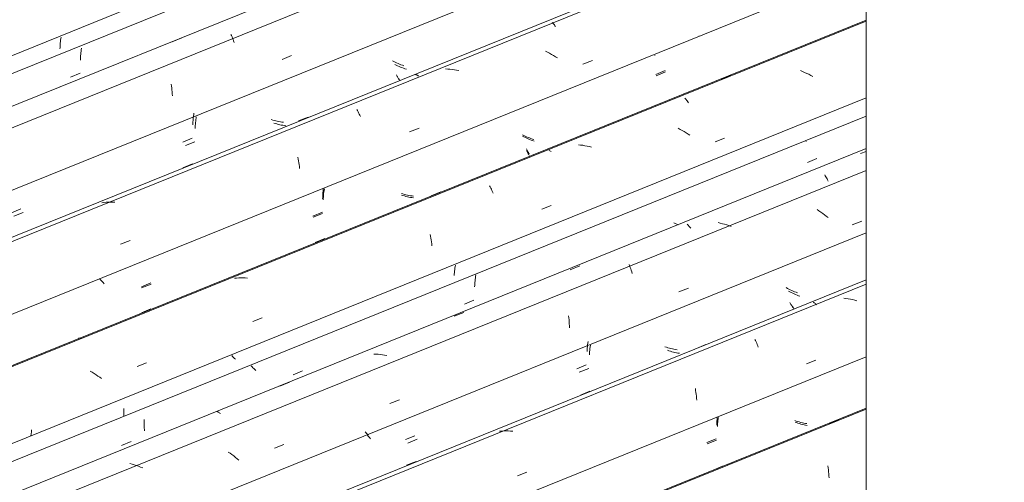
# Model space of a CAD drawing. Header units: metres. Extents: x -15.1 to 0.1, y 4.4 to 14.1.
# Tile 34 of 71: x -9.497 to -8.523, y 11.245 to 11.703. Entities that reach past the tile are written whole.
import ezdxf

# ---------------------------------------------------------------- set-up
doc = ezdxf.new("R2010")
doc.units = ezdxf.units.M
doc.layers.add('A-GLAZ-CWMG', color=7, linetype='Continuous', lineweight=5)
doc.layers.add('I-WALL', color=7, linetype='Continuous', lineweight=5)

# ---------------------------------------------------------------- blocks, each defined once
blk = doc.blocks.new('FP_80-ISO_01')
at = {"layer": 'A-GLAZ-CWMG'}
blk.add_line((-8.65948, 11.3186), (-11.82119, 10.04081), dxfattribs=at)
at = {"layer": 'A-GLAZ-CWMG', "color": 9, "true_color": 0xc0c0c0}
for p, q in [((-8.69606, 11.30357), (-8.68658, 11.30738)), ((-8.81095, 11.25741), (-8.80148, 11.26122)), ((-8.69734, 11.26141), (-8.69707, 11.25954)), ((-8.69707, 11.25954), (-8.69683, 11.25764)), ((-8.69683, 11.25764), (-8.69661, 11.25571)), ((-8.69661, 11.25571), (-8.69643, 11.25375)), ((-8.69643, 11.25375), (-8.69628, 11.25176)), ((-8.69628, 11.25176), (-8.69617, 11.24974))]:
    blk.add_line(p, q, dxfattribs=at)
blk = doc.blocks.new('FP_81-ISO_01')
at = {"layer": 'A-GLAZ-CWMG', "color": 9, "true_color": 0xc0c0c0}
for p, q in [((-8.8061, 11.30647), (-8.80629, 11.30498)), ((-8.80588, 11.30798), (-8.8061, 11.30647)), ((-8.80563, 11.30948), (-8.80588, 11.30798)), ((-8.80659, 11.302), (-8.8067, 11.30053)), ((-8.80645, 11.30349), (-8.80659, 11.302)), ((-8.80629, 11.30498), (-8.80645, 11.30349)), ((-8.72837, 11.30426), (-8.72983, 11.30478)), ((-8.7269, 11.30378), (-8.72837, 11.30426)), ((-8.72541, 11.30333), (-8.7269, 11.30378)), ((-8.72392, 11.30291), (-8.72541, 11.30333)), ((-8.72242, 11.30253), (-8.72392, 11.30291)), ((-8.72092, 11.30218), (-8.72242, 11.30253)), ((-8.71941, 11.30187), (-8.72092, 11.30218)), ((-8.7179, 11.30159), (-8.71941, 11.30187)), ((-8.81693, 11.2832), (-8.8076, 11.28705))]:
    blk.add_line(p, q, dxfattribs=at)
blk = doc.blocks.new('FP_82-ISO_01')
at = {"layer": 'A-GLAZ-CWMG'}
blk.add_line((-8.65948, 11.44551), (-11.95049, 10.11546), dxfattribs=at)
at = {"layer": 'A-GLAZ-CWMG', "color": 9, "true_color": 0xc0c0c0}
for p, q in [((-8.71187, 11.4234), (-8.71135, 11.42314)), ((-8.71135, 11.42314), (-8.71082, 11.42281)), ((-8.67938, 11.42712), (-8.68155, 11.4274)), ((-8.67721, 11.42679), (-8.67938, 11.42712)), ((-8.67505, 11.4264), (-8.67721, 11.42679)), ((-8.67289, 11.42595), (-8.67505, 11.4264)), ((-8.67074, 11.42544), (-8.67289, 11.42595)), ((-8.66859, 11.42488), (-8.67074, 11.42544)), ((-8.71082, 11.42281), (-8.71028, 11.42243)), ((-8.71028, 11.42243), (-8.70973, 11.42198)), ((-8.70973, 11.42198), (-8.70916, 11.42147)), ((-8.70916, 11.42147), (-8.70859, 11.4209)), ((-8.76948, 11.38661), (-8.7689, 11.38547)), ((-8.7689, 11.38547), (-8.76834, 11.38428)), ((-8.76834, 11.38428), (-8.76779, 11.38303)), ((-8.82746, 11.37776), (-8.81799, 11.38157)), ((-8.76779, 11.38303), (-8.76725, 11.38173)), ((-8.76725, 11.38173), (-8.76672, 11.38038)), ((-8.76672, 11.38038), (-8.7662, 11.37898)), ((-8.71852, 11.36246), (-8.70908, 11.36612)), ((-8.94228, 11.33153), (-8.93281, 11.33535)), ((-8.82851, 11.33792), (-8.8282, 11.3361)), ((-8.8282, 11.3361), (-8.82792, 11.33424)), ((-8.82792, 11.33424), (-8.82767, 11.33235)), ((-8.82767, 11.33235), (-8.82745, 11.33042)), ((-8.82745, 11.33042), (-8.82726, 11.32846)), ((-8.82726, 11.32846), (-8.82711, 11.32648)), ((-9.02011, 11.29601), (-9.02225, 11.29587)), ((-9.01796, 11.29608), (-9.02011, 11.29601)), ((-9.0158, 11.29609), (-9.01796, 11.29608)), ((-9.01364, 11.29605), (-9.0158, 11.29609)), ((-9.01147, 11.29594), (-9.01364, 11.29605)), ((-9.0093, 11.29577), (-9.01147, 11.29594)), ((-9.11447, 11.2621), (-9.105, 11.26592)), ((-9.00464, 11.25164), (-8.9952, 11.2553))]:
    blk.add_line(p, q, dxfattribs=at)
blk = doc.blocks.new('FP_83-ISO_01')
at = {"layer": 'A-GLAZ-CWMG', "color": 9, "true_color": 0xc0c0c0}
for p, q in [((-8.73728, 11.4371), (-8.73864, 11.43783)), ((-8.73591, 11.43639), (-8.73728, 11.4371)), ((-8.73452, 11.43571), (-8.73591, 11.43639)), ((-8.73311, 11.43505), (-8.73452, 11.43571)), ((-8.73169, 11.43443), (-8.73311, 11.43505)), ((-8.73026, 11.43383), (-8.73169, 11.43443)), ((-8.72882, 11.43326), (-8.73026, 11.43383)), ((-8.72736, 11.43272), (-8.72882, 11.43326)), ((-8.73488, 11.42327), (-8.73453, 11.4225)), ((-8.73453, 11.4225), (-8.73418, 11.42176)), ((-8.73418, 11.42176), (-8.73383, 11.42106)), ((-8.73383, 11.42106), (-8.73347, 11.4204)), ((-8.73347, 11.4204), (-8.73312, 11.41978)), ((-8.73312, 11.41978), (-8.73276, 11.41919)), ((-8.73276, 11.41919), (-8.7324, 11.41865)), ((-8.7324, 11.41865), (-8.73205, 11.41814)), ((-8.93468, 11.38442), (-8.93494, 11.3828)), ((-8.93565, 11.37637), (-8.93575, 11.37479)), ((-8.93552, 11.37797), (-8.93565, 11.37637)), ((-8.93536, 11.37957), (-8.93552, 11.37797)), ((-8.93517, 11.38118), (-8.93536, 11.37957)), ((-8.93494, 11.3828), (-8.93517, 11.38118)), ((-8.85716, 11.37881), (-8.85863, 11.3793)), ((-8.85568, 11.37834), (-8.85716, 11.37881)), ((-8.85419, 11.37791), (-8.85568, 11.37834)), ((-8.8527, 11.37752), (-8.85419, 11.37791)), ((-8.85119, 11.37715), (-8.8527, 11.37752)), ((-8.84969, 11.37682), (-8.85119, 11.37715)), ((-8.84817, 11.37653), (-8.84969, 11.37682)), ((-8.84666, 11.37628), (-8.84817, 11.37653)), ((-8.94585, 11.35756), (-8.93651, 11.36141)), ((-9.15473, 11.29437), (-9.15549, 11.29519)), ((-9.15395, 11.29355), (-9.15473, 11.29437)), ((-9.15316, 11.29273), (-9.15395, 11.29355)), ((-9.15234, 11.29192), (-9.15316, 11.29273)), ((-9.11558, 11.28753), (-9.10625, 11.29138))]:
    blk.add_line(p, q, dxfattribs=at)
blk = doc.blocks.new('FP_84-ISO_01')
at = {"layer": 'A-GLAZ-CWMG'}
blk.add_line((-8.65948, 11.55385), (-12.05357, 10.18215), dxfattribs=at)
blk = doc.blocks.new('FP_85-ISO_01')
at = {"layer": 'A-GLAZ-CWMG', "color": 9, "true_color": 0xc0c0c0}
for p, q in [((-8.71877, 11.58249), (-8.71886, 11.58196)), ((-8.71744, 11.56169), (-8.7081, 11.56554)), ((-8.84836, 11.50121), (-8.84973, 11.50193)), ((-8.84698, 11.50051), (-8.84836, 11.50121)), ((-8.84558, 11.49985), (-8.84698, 11.50051)), ((-9.04674, 11.44306), (-9.04686, 11.44162)), ((-9.04659, 11.44451), (-9.04674, 11.44306)), ((-9.04642, 11.44596), (-9.04659, 11.44451)), ((-9.04622, 11.44742), (-9.04642, 11.44596)), ((-9.046, 11.44888), (-9.04622, 11.44742)), ((-9.04574, 11.45035), (-9.046, 11.44888)), ((-9.04695, 11.44019), (-9.04702, 11.43877)), ((-9.04686, 11.44162), (-9.04695, 11.44019)), ((-9.05698, 11.42163), (-9.04764, 11.42548)), ((-9.26726, 11.35956), (-9.26809, 11.36049)), ((-9.2664, 11.35864), (-9.26726, 11.35956)), ((-9.26551, 11.35773), (-9.2664, 11.35864)), ((-9.26461, 11.35682), (-9.26551, 11.35773)), ((-9.26368, 11.35591), (-9.26461, 11.35682)), ((-9.22672, 11.35164), (-9.21738, 11.35549)), ((-9.37397, 11.30733), (-9.37403, 11.3059)), ((-9.37406, 11.30447), (-9.37407, 11.30306)), ((-9.37407, 11.30306), (-9.37406, 11.30166)), ((-9.37403, 11.3059), (-9.37406, 11.30447)), ((-9.37406, 11.30166), (-9.37403, 11.30028)), ((-9.37403, 11.30028), (-9.37397, 11.29891)), ((-9.37397, 11.29891), (-9.37389, 11.29757)), ((-9.37389, 11.29757), (-9.37379, 11.29624)), ((-9.39643, 11.28168), (-9.3871, 11.28553))]:
    blk.add_line(p, q, dxfattribs=at)
blk = doc.blocks.new('Rectangular Mullion - Telha Fibrocimento - Ondulada-V72-ISO_01')
at = {"layer": 'A-GLAZ-CWMG'}
for p, q in [((-8.65948, 11.6075), (-12.10823, 10.21371)), ((-8.65948, 11.36954), (-11.86578, 10.07373))]:
    blk.add_line(p, q, dxfattribs=at)
for name in ['FP_84-ISO_01', 'FP_85-ISO_01', 'FP_82-ISO_01', 'FP_83-ISO_01', 'FP_80-ISO_01', 'FP_81-ISO_01']:
    blk.add_blockref(name, (0, 0), dxfattribs=at)
blk = doc.blocks.new('FP_87-ISO_01')
at = {"layer": 'A-GLAZ-CWMG'}
blk.add_line((-8.65948, 11.31764), (-11.8129, 10.0432), dxfattribs=at)
blk = doc.blocks.new('FP_88-ISO_01')
at = {"layer": 'A-GLAZ-CWMG', "color": 9, "true_color": 0xc0c0c0}
for p, q in [((-8.80696, 11.30733), (-8.80709, 11.30591)), ((-8.8068, 11.30875), (-8.80696, 11.30733)), ((-8.80661, 11.31018), (-8.8068, 11.30875)), ((-8.72855, 11.30586), (-8.73003, 11.30636)), ((-8.80729, 11.3031), (-8.80735, 11.30171)), ((-8.8072, 11.3045), (-8.80729, 11.3031)), ((-8.80709, 11.30591), (-8.8072, 11.3045)), ((-8.72707, 11.3054), (-8.72855, 11.30586)), ((-8.72558, 11.30496), (-8.72707, 11.3054)), ((-8.72408, 11.30456), (-8.72558, 11.30496)), ((-8.72258, 11.30419), (-8.72408, 11.30456)), ((-8.72107, 11.30386), (-8.72258, 11.30419)), ((-8.71955, 11.30356), (-8.72107, 11.30386)), ((-8.71803, 11.3033), (-8.71955, 11.30356)), ((-8.81729, 11.28453), (-8.80796, 11.28838))]:
    blk.add_line(p, q, dxfattribs=at)
blk = doc.blocks.new('FP_89-ISO_01')
at = {"layer": 'A-GLAZ-CWMG'}
blk.add_line((-8.65948, 11.44131), (-11.94622, 10.113), dxfattribs=at)
blk = doc.blocks.new('FP_90-ISO_01')
at = {"layer": 'A-GLAZ-CWMG', "color": 9, "true_color": 0xc0c0c0}
for p, q in [((-8.73488, 11.43366), (-8.73624, 11.43439)), ((-8.7335, 11.43295), (-8.73488, 11.43366)), ((-8.73211, 11.43227), (-8.7335, 11.43295)), ((-8.7307, 11.43162), (-8.73211, 11.43227)), ((-8.72928, 11.431), (-8.7307, 11.43162)), ((-8.72784, 11.4304), (-8.72928, 11.431)), ((-8.7264, 11.42983), (-8.72784, 11.4304)), ((-8.72494, 11.4293), (-8.7264, 11.42983)), ((-8.73245, 11.41986), (-8.7321, 11.41909)), ((-8.7321, 11.41909), (-8.73175, 11.41835)), ((-8.73175, 11.41835), (-8.7314, 11.41765)), ((-8.7314, 11.41765), (-8.73104, 11.417)), ((-8.73104, 11.417), (-8.73069, 11.41638)), ((-8.93318, 11.37443), (-8.9333, 11.37286)), ((-8.93303, 11.37602), (-8.93318, 11.37443)), ((-8.93285, 11.37761), (-8.93303, 11.37602)), ((-8.93264, 11.37921), (-8.93285, 11.37761)), ((-8.93239, 11.38081), (-8.93264, 11.37921)), ((-8.85473, 11.37538), (-8.8562, 11.37587)), ((-8.85325, 11.37492), (-8.85473, 11.37538)), ((-8.85176, 11.37449), (-8.85325, 11.37492)), ((-8.85026, 11.3741), (-8.85176, 11.37449)), ((-8.9333, 11.37286), (-8.93339, 11.3713)), ((-8.84876, 11.37373), (-8.85026, 11.3741)), ((-8.84725, 11.37341), (-8.84876, 11.37373)), ((-8.84573, 11.37312), (-8.84725, 11.37341)), ((-8.84422, 11.37286), (-8.84573, 11.37312)), ((-8.94344, 11.35409), (-8.9341, 11.35794)), ((-9.15211, 11.29053), (-9.15312, 11.2916)), ((-9.15107, 11.28946), (-9.15211, 11.29053)), ((-9.15, 11.2884), (-9.15107, 11.28946)), ((-9.11316, 11.28405), (-9.10383, 11.2879))]:
    blk.add_line(p, q, dxfattribs=at)
blk = doc.blocks.new('FP_91-ISO_01')
at = {"layer": 'A-GLAZ-CWMG'}
blk.add_line((-8.65948, 11.57531), (-12.08274, 10.19182), dxfattribs=at)
at = {"layer": 'A-GLAZ-CWMG', "color": 9, "true_color": 0xc0c0c0}
for p, q in [((-8.66493, 11.57036), (-8.65948, 11.57253)), ((-8.70046, 11.54935), (-8.69987, 11.54846)), ((-8.69987, 11.54846), (-8.69929, 11.54752)), ((-8.69929, 11.54752), (-8.6987, 11.54652)), ((-8.6987, 11.54652), (-8.69813, 11.54547)), ((-8.69813, 11.54547), (-8.69755, 11.54436)), ((-8.69755, 11.54436), (-8.69698, 11.54321)), ((-8.70614, 11.51382), (-8.70803, 11.51503)), ((-8.70428, 11.51258), (-8.70614, 11.51382)), ((-8.70244, 11.5113), (-8.70428, 11.51258)), ((-8.70064, 11.51), (-8.70244, 11.5113)), ((-8.80384, 11.50163), (-8.806, 11.5021)), ((-8.80169, 11.5011), (-8.80384, 11.50163)), ((-8.79955, 11.50052), (-8.80169, 11.5011)), ((-8.69887, 11.50866), (-8.70064, 11.51)), ((-8.69713, 11.50729), (-8.69887, 11.50866)), ((-8.67327, 11.50001), (-8.66384, 11.50365)), ((-8.83651, 11.50045), (-8.83595, 11.49994)), ((-8.83595, 11.49994), (-8.83538, 11.49938)), ((-8.83538, 11.49938), (-8.83482, 11.49879)), ((-8.8348, 11.49877), (-8.83422, 11.49809)), ((-8.83422, 11.49809), (-8.83364, 11.49736)), ((-8.83364, 11.49736), (-8.83305, 11.49657)), ((-8.79742, 11.49988), (-8.79955, 11.50052)), ((-8.7953, 11.4992), (-8.79742, 11.49988)), ((-8.79319, 11.49846), (-8.7953, 11.4992)), ((-8.95235, 11.45559), (-8.94286, 11.45938)), ((-8.89407, 11.46055), (-8.89353, 11.45924)), ((-8.89353, 11.45924), (-8.893, 11.45788)), ((-8.893, 11.45788), (-8.89249, 11.45647)), ((-8.89249, 11.45647), (-8.892, 11.45501)), ((-8.892, 11.45501), (-8.89151, 11.45351)), ((-8.89151, 11.45351), (-8.89105, 11.45196)), ((-8.84478, 11.43375), (-8.83534, 11.43739)), ((-9.06729, 11.40958), (-9.05781, 11.41338)), ((-8.95398, 11.40991), (-8.95375, 11.408)), ((-8.95375, 11.408), (-8.95355, 11.40606)), ((-8.95355, 11.40606), (-8.95338, 11.40409)), ((-8.95338, 11.40409), (-8.95325, 11.40209)), ((-8.95325, 11.40209), (-8.95314, 11.40007)), ((-8.95314, 11.40007), (-8.95307, 11.39803)), ((-9.14477, 11.37201), (-9.14693, 11.37209)), ((-9.1426, 11.37187), (-9.14477, 11.37201)), ((-9.14043, 11.37167), (-9.1426, 11.37187)), ((-9.13826, 11.37141), (-9.14043, 11.37167)), ((-9.13609, 11.3711), (-9.13826, 11.37141)), ((-9.13393, 11.37073), (-9.13609, 11.3711)), ((-9.23968, 11.34047), (-9.2302, 11.34427)), ((-9.13079, 11.32324), (-9.12135, 11.32688)), ((-9.30189, 11.31523), (-9.30139, 11.31505)), ((-9.30139, 11.31505), (-9.30088, 11.3148)), ((-9.30088, 11.3148), (-9.30036, 11.3145)), ((-9.30036, 11.3145), (-9.29982, 11.31414)), ((-9.29982, 11.31414), (-9.29927, 11.31372)), ((-9.29927, 11.31372), (-9.29871, 11.31325)), ((-9.24526, 11.279), (-9.23581, 11.28265)), ((-9.289, 11.27396), (-9.29083, 11.27524)), ((-9.2872, 11.27265), (-9.289, 11.27396)), ((-9.28543, 11.27131), (-9.2872, 11.27265)), ((-9.2837, 11.26994), (-9.28543, 11.27131)), ((-9.282, 11.26854), (-9.2837, 11.26994)), ((-9.28033, 11.26712), (-9.282, 11.26854)), ((-9.38606, 11.26327), (-9.3882, 11.26386)), ((-9.38393, 11.26263), (-9.38606, 11.26327)), ((-9.38181, 11.26194), (-9.38393, 11.26263)), ((-9.37971, 11.2612), (-9.38181, 11.26194)), ((-9.37761, 11.2604), (-9.37971, 11.2612)), ((-9.37554, 11.25956), (-9.37761, 11.2604))]:
    blk.add_line(p, q, dxfattribs=at)
blk = doc.blocks.new('FP_92-ISO_01')
at = {"layer": 'A-GLAZ-CWMG', "color": 9, "true_color": 0xc0c0c0}
for p, q in [((-9.067, 11.45269), (-9.06711, 11.45122)), ((-9.06686, 11.45418), (-9.067, 11.45269)), ((-9.06669, 11.45567), (-9.06686, 11.45418)), ((-9.0665, 11.45717), (-9.06669, 11.45567)), ((-9.06627, 11.45868), (-9.0665, 11.45717)), ((-9.06602, 11.46019), (-9.06627, 11.45868)), ((-9.06711, 11.45122), (-9.0672, 11.44975)), ((-9.28657, 11.36976), (-9.28744, 11.3707)), ((-9.28568, 11.36881), (-9.28657, 11.36976)), ((-9.28477, 11.36788), (-9.28568, 11.36881)), ((-9.28383, 11.36694), (-9.28477, 11.36788)), ((-9.39424, 11.31694), (-9.39428, 11.31551)), ((-9.39416, 11.31838), (-9.39424, 11.31694)), ((-9.39428, 11.31551), (-9.39431, 11.31409)), ((-9.39431, 11.31409), (-9.39431, 11.31269)), ((-9.39431, 11.31269), (-9.39428, 11.3113)), ((-9.39428, 11.3113), (-9.39426, 11.31055))]:
    blk.add_line(p, q, dxfattribs=at)
blk = doc.blocks.new('FP_93-ISO_01')
at = {"layer": 'A-GLAZ-CWMG'}
blk.add_line((-8.65948, 11.70239), (-12.21222, 10.26657), dxfattribs=at)
at = {"layer": 'A-GLAZ-CWMG', "color": 9, "true_color": 0xc0c0c0}
for p, q in [((-8.80307, 11.64414), (-8.7936, 11.64794)), ((-8.72235, 11.65162), (-8.72443, 11.65246)), ((-8.72029, 11.65073), (-8.72235, 11.65162)), ((-8.71824, 11.6498), (-8.72029, 11.65073)), ((-8.71622, 11.64882), (-8.71824, 11.6498)), ((-8.71422, 11.6478), (-8.71622, 11.64882)), ((-8.71224, 11.64673), (-8.71422, 11.6478)), ((-8.83886, 11.62534), (-8.83828, 11.62473)), ((-8.83828, 11.62473), (-8.8377, 11.62406)), ((-8.8377, 11.62406), (-8.83711, 11.62333)), ((-8.83711, 11.62333), (-8.83652, 11.62254)), ((-8.83652, 11.62254), (-8.83593, 11.62169)), ((-8.83593, 11.62169), (-8.83534, 11.62078)), ((-8.84346, 11.5944), (-8.84545, 11.59545)), ((-8.8415, 11.59331), (-8.84346, 11.5944)), ((-8.83956, 11.59217), (-8.8415, 11.59331)), ((-8.83765, 11.591), (-8.83956, 11.59217)), ((-8.83576, 11.58979), (-8.83765, 11.591)), ((-8.8339, 11.58854), (-8.83576, 11.58979)), ((-8.9421, 11.57887), (-8.94427, 11.57908)), ((-8.80902, 11.58197), (-8.79958, 11.58563)), ((-8.97451, 11.5745), (-8.974, 11.57429)), ((-8.974, 11.57429), (-8.97348, 11.57402)), ((-8.97348, 11.57402), (-8.97295, 11.57369)), ((-8.97295, 11.57369), (-8.9724, 11.5733)), ((-8.9724, 11.5733), (-8.97185, 11.57284)), ((-8.97185, 11.57284), (-8.97128, 11.57233)), ((-8.93993, 11.57859), (-8.9421, 11.57887)), ((-8.93776, 11.57825), (-8.93993, 11.57859)), ((-8.93559, 11.57786), (-8.93776, 11.57825)), ((-8.93343, 11.57741), (-8.93559, 11.57786)), ((-8.93128, 11.5769), (-8.93343, 11.57741)), ((-9.08999, 11.5287), (-9.08053, 11.53252)), ((-9.03212, 11.53851), (-9.03154, 11.53742)), ((-9.03154, 11.53742), (-9.03097, 11.53627)), ((-9.03097, 11.53627), (-9.03041, 11.53508)), ((-9.03041, 11.53508), (-9.02985, 11.53383)), ((-9.02985, 11.53383), (-9.02931, 11.53253)), ((-9.02931, 11.53253), (-9.02878, 11.53117)), ((-8.98059, 11.51536), (-8.97116, 11.51903)), ((-9.20473, 11.48245), (-9.19527, 11.48627)), ((-9.09087, 11.49045), (-9.09053, 11.48866)), ((-9.09053, 11.48866), (-9.09022, 11.48684)), ((-9.09022, 11.48684), (-9.08994, 11.48498)), ((-9.08994, 11.48498), (-9.08969, 11.48308)), ((-9.08969, 11.48308), (-9.08947, 11.48116)), ((-9.08947, 11.48116), (-9.08928, 11.4792)), ((-9.28261, 11.44734), (-9.28474, 11.44716)), ((-9.28046, 11.44747), (-9.28261, 11.44734)), ((-9.27831, 11.44753), (-9.28046, 11.44747)), ((-9.27615, 11.44753), (-9.27831, 11.44753)), ((-9.27399, 11.44747), (-9.27615, 11.44753)), ((-9.27182, 11.44735), (-9.27399, 11.44747)), ((-9.37682, 11.41299), (-9.36735, 11.41681)), ((-9.26669, 11.40427), (-9.25725, 11.40794)), ((-9.43899, 11.38785), (-9.43858, 11.38794)), ((-9.43858, 11.38794), (-9.43815, 11.38797)), ((-9.43815, 11.38797), (-9.4377, 11.38795)), ((-9.4377, 11.38795), (-9.43723, 11.38786)), ((-9.43723, 11.38786), (-9.43674, 11.38771)), ((-9.43674, 11.38771), (-9.43623, 11.3875)), ((-9.42553, 11.35412), (-9.42745, 11.35528)), ((-9.38118, 11.3598), (-9.37173, 11.36347)), ((-9.42363, 11.35292), (-9.42553, 11.35412)), ((-9.42177, 11.35169), (-9.42363, 11.35292)), ((-9.41993, 11.35042), (-9.42177, 11.35169)), ((-9.41812, 11.34912), (-9.41993, 11.35042)), ((-9.41634, 11.34779), (-9.41812, 11.34912)), ((-9.48558, 11.29731), (-9.4858, 11.29529)), ((-9.48605, 11.29326), (-9.48634, 11.29123)), ((-9.4858, 11.29529), (-9.48605, 11.29326))]:
    blk.add_line(p, q, dxfattribs=at)
blk = doc.blocks.new('FP_94-ISO_01')
at = {"layer": 'A-GLAZ-CWMG', "color": 9, "true_color": 0xc0c0c0}
for p, q in [((-8.8687, 11.66779), (-8.86874, 11.66755)), ((-8.86725, 11.64734), (-8.85791, 11.65119)), ((-8.99817, 11.58696), (-8.99955, 11.58767)), ((-8.99678, 11.58628), (-8.99817, 11.58696)), ((-8.99538, 11.58562), (-8.99678, 11.58628)), ((-8.99396, 11.58499), (-8.99538, 11.58562)), ((-8.99253, 11.58439), (-8.99396, 11.58499)), ((-8.99108, 11.58382), (-8.99253, 11.58439)), ((-8.98963, 11.58328), (-8.99108, 11.58382)), ((-8.98816, 11.58278), (-8.98963, 11.58328)), ((-8.99565, 11.57354), (-8.9953, 11.5728)), ((-8.9953, 11.5728), (-8.99495, 11.57211)), ((-8.99495, 11.57211), (-8.99459, 11.57145)), ((-8.99459, 11.57145), (-8.99424, 11.57082)), ((-8.99424, 11.57082), (-8.99388, 11.57024)), ((-8.99388, 11.57024), (-8.99352, 11.56969)), ((-8.99352, 11.56969), (-8.99317, 11.56919)), ((-8.99317, 11.56919), (-8.99282, 11.56872)), ((-9.19644, 11.53081), (-9.1966, 11.52922)), ((-9.19624, 11.53241), (-9.19644, 11.53081)), ((-9.19601, 11.53401), (-9.19624, 11.53241)), ((-9.19574, 11.53562), (-9.19601, 11.53401)), ((-9.19685, 11.52608), (-9.19692, 11.52452)), ((-9.19674, 11.52765), (-9.19685, 11.52608)), ((-9.1966, 11.52922), (-9.19674, 11.52765)), ((-9.118, 11.52895), (-9.11948, 11.52941)), ((-9.11652, 11.52851), (-9.118, 11.52895)), ((-9.11502, 11.52811), (-9.11652, 11.52851)), ((-9.11352, 11.52775), (-9.11502, 11.52811)), ((-9.11201, 11.52742), (-9.11352, 11.52775)), ((-9.1105, 11.52712), (-9.11201, 11.52742)), ((-9.10899, 11.52687), (-9.1105, 11.52712)), ((-9.10747, 11.52664), (-9.10899, 11.52687)), ((-9.20686, 11.50743), (-9.19752, 11.51128)), ((-9.41671, 11.44487), (-9.41768, 11.44592)), ((-9.41571, 11.44382), (-9.41671, 11.44487)), ((-9.41468, 11.44278), (-9.41571, 11.44382)), ((-9.41362, 11.44174), (-9.41468, 11.44278)), ((-9.37663, 11.43751), (-9.3673, 11.44135))]:
    blk.add_line(p, q, dxfattribs=at)
blk = doc.blocks.new('FP_95-ISO_01')
at = {"layer": 'A-GLAZ-CWMG'}
blk.add_line((-8.65948, 11.8293), (-12.34152, 10.34122), dxfattribs=at)
at = {"layer": 'A-GLAZ-CWMG', "color": 9, "true_color": 0xc0c0c0}
for p, q in [((-8.97035, 11.70017), (-8.96978, 11.69964)), ((-8.96978, 11.69964), (-8.9692, 11.69905)), ((-8.9692, 11.69905), (-8.96862, 11.6984)), ((-8.96862, 11.6984), (-8.96803, 11.69769)), ((-8.96803, 11.69769), (-8.96744, 11.69692)), ((-8.96744, 11.69692), (-8.96685, 11.69609)), ((-8.82463, 11.68699), (-8.82471, 11.68646)), ((-8.97473, 11.67067), (-8.97675, 11.67167)), ((-8.97274, 11.66963), (-8.97473, 11.67067)), ((-8.97077, 11.66855), (-8.97274, 11.66963)), ((-8.96883, 11.66742), (-8.97077, 11.66855)), ((-8.96691, 11.66626), (-8.96883, 11.66742)), ((-8.96501, 11.66505), (-8.96691, 11.66626)), ((-8.93982, 11.65875), (-8.93038, 11.66242)), ((-9.10584, 11.64879), (-9.10535, 11.64866)), ((-9.10535, 11.64866), (-9.10485, 11.64847)), ((-9.10485, 11.64847), (-9.10434, 11.64822)), ((-9.10434, 11.64822), (-9.10381, 11.64791)), ((-9.10381, 11.64791), (-9.10326, 11.64754)), ((-9.10326, 11.64754), (-9.10271, 11.6471)), ((-9.07356, 11.65407), (-9.07573, 11.65421)), ((-9.07139, 11.65387), (-9.07356, 11.65407)), ((-9.06922, 11.65361), (-9.07139, 11.65387)), ((-9.06705, 11.65329), (-9.06922, 11.65361)), ((-9.06489, 11.65291), (-9.06705, 11.65329)), ((-9.06273, 11.65247), (-9.06489, 11.65291)), ((-9.16353, 11.61394), (-9.16295, 11.61292)), ((-9.16295, 11.61292), (-9.16237, 11.61184)), ((-9.16237, 11.61184), (-9.16179, 11.61071)), ((-9.16179, 11.61071), (-9.16123, 11.60952)), ((-9.16123, 11.60952), (-9.16067, 11.60829)), ((-9.16067, 11.60829), (-9.16012, 11.60699)), ((-9.2212, 11.60275), (-9.21173, 11.60656)), ((-9.1114, 11.59202), (-9.10196, 11.59569)), ((-9.33587, 11.55644), (-9.32641, 11.56026)), ((-9.22198, 11.56672), (-9.22161, 11.56497)), ((-9.22161, 11.56497), (-9.22127, 11.56318)), ((-9.22127, 11.56318), (-9.22096, 11.56136)), ((-9.22096, 11.56136), (-9.22068, 11.55951)), ((-9.22068, 11.55951), (-9.22042, 11.55761)), ((-9.22042, 11.55761), (-9.2202, 11.55569)), ((-9.41388, 11.52202), (-9.41601, 11.52176)), ((-9.41175, 11.52222), (-9.41388, 11.52202)), ((-9.40961, 11.52235), (-9.41175, 11.52222)), ((-9.40746, 11.52243), (-9.40961, 11.52235)), ((-9.4053, 11.52244), (-9.40746, 11.52243)), ((-9.40314, 11.52239), (-9.4053, 11.52244)), ((-9.3975, 11.48071), (-9.38805, 11.48438))]:
    blk.add_line(p, q, dxfattribs=at)
blk = doc.blocks.new('FP_96-ISO_01')
at = {"layer": 'A-GLAZ-CWMG', "color": 9, "true_color": 0xc0c0c0}
for p, q in [((-9.12703, 11.66141), (-9.12842, 11.6621)), ((-9.12564, 11.66074), (-9.12703, 11.66141)), ((-9.12422, 11.6601), (-9.12564, 11.66074)), ((-9.1228, 11.65949), (-9.12422, 11.6601)), ((-9.12136, 11.6589), (-9.1228, 11.65949)), ((-9.11991, 11.65835), (-9.12136, 11.6589)), ((-9.11844, 11.65783), (-9.11991, 11.65835)), ((-9.11697, 11.65734), (-9.11844, 11.65783)), ((-9.12443, 11.64823), (-9.12408, 11.64751)), ((-9.12408, 11.64751), (-9.12373, 11.64683)), ((-9.12373, 11.64683), (-9.12337, 11.64619)), ((-9.12337, 11.64619), (-9.12302, 11.64559)), ((-9.12302, 11.64559), (-9.12266, 11.64503)), ((-9.12266, 11.64503), (-9.12231, 11.6445)), ((-9.12231, 11.6445), (-9.12195, 11.64402)), ((-9.12195, 11.64402), (-9.1216, 11.64357)), ((-9.32506, 11.60906), (-9.32527, 11.60758)), ((-9.32482, 11.61055), (-9.32506, 11.60906)), ((-9.32592, 11.60027), (-9.32598, 11.59884)), ((-9.32584, 11.60172), (-9.32592, 11.60027)), ((-9.32574, 11.60317), (-9.32584, 11.60172)), ((-9.32561, 11.60463), (-9.32574, 11.60317)), ((-9.32545, 11.6061), (-9.32561, 11.60463)), ((-9.32527, 11.60758), (-9.32545, 11.6061)), ((-9.24682, 11.60355), (-9.24831, 11.604)), ((-9.24533, 11.60313), (-9.24682, 11.60355)), ((-9.24383, 11.60275), (-9.24533, 11.60313)), ((-9.24233, 11.60241), (-9.24383, 11.60275)), ((-9.24082, 11.6021), (-9.24233, 11.60241)), ((-9.2393, 11.60182), (-9.24082, 11.6021)), ((-9.23779, 11.60158), (-9.2393, 11.60182)), ((-9.23627, 11.60138), (-9.23779, 11.60158)), ((-9.33578, 11.58185), (-9.32644, 11.58569)), ((-9.50557, 11.51196), (-9.49623, 11.51581))]:
    blk.add_line(p, q, dxfattribs=at)
blk = doc.blocks.new('FP_97-ISO_01')
at = {"layer": 'A-GLAZ-CWMG'}
blk.add_line((-8.68776, 11.92622), (-12.4446, 10.40791), dxfattribs=at)
blk = doc.blocks.new('FP_98-ISO_01')
at = {"layer": 'A-GLAZ-CWMG', "color": 9, "true_color": 0xc0c0c0}
for p, q in [((-9.43705, 11.66717), (-9.43714, 11.66572)), ((-9.43694, 11.66863), (-9.43705, 11.66717)), ((-9.4368, 11.6701), (-9.43694, 11.66863)), ((-9.43663, 11.67158), (-9.4368, 11.6701)), ((-9.43644, 11.67306), (-9.43663, 11.67158)), ((-9.43622, 11.67454), (-9.43644, 11.67306)), ((-9.4372, 11.66429), (-9.43724, 11.66286)), ((-9.43714, 11.66572), (-9.4372, 11.66429)), ((-9.44692, 11.64597), (-9.43758, 11.64981))]:
    blk.add_line(p, q, dxfattribs=at)
blk = doc.blocks.new('Rectangular Mullion - Telha Fibrocimento - Ondulada-V86-ISO_01')
at = {"layer": 'A-GLAZ-CWMG'}
for p, q in [((-6.2425, 12.96811), (-12.49926, 10.43947)), ((-8.65948, 11.75333), (-12.25681, 10.29949)), ((-8.65948, 11.6255), (-12.12657, 10.22429)), ((-8.65948, 11.49201), (-11.99056, 10.14577))]:
    blk.add_line(p, q, dxfattribs=at)
for name in ['FP_97-ISO_01', 'FP_98-ISO_01', 'FP_95-ISO_01', 'FP_96-ISO_01', 'FP_93-ISO_01', 'FP_94-ISO_01', 'FP_91-ISO_01', 'FP_92-ISO_01', 'FP_89-ISO_01', 'FP_90-ISO_01', 'FP_87-ISO_01', 'FP_88-ISO_01']:
    blk.add_blockref(name, (0, 0), dxfattribs=at)
blk = doc.blocks.new('FP_100-ISO_01')
at = {"layer": 'A-GLAZ-CWMG'}
blk.add_line((-8.65948, 11.70143), (-12.20393, 10.26896), dxfattribs=at)
blk = doc.blocks.new('FP_101-ISO_01')
at = {"layer": 'A-GLAZ-CWMG', "color": 9, "true_color": 0xc0c0c0}
for p, q in [((-8.86761, 11.64867), (-8.85827, 11.65252)), ((-8.99837, 11.58835), (-8.99976, 11.58904)), ((-8.99696, 11.58769), (-8.99837, 11.58835)), ((-8.99554, 11.58705), (-8.99696, 11.58769)), ((-8.99411, 11.58645), (-8.99554, 11.58705)), ((-8.99266, 11.58587), (-8.99411, 11.58645)), ((-8.9912, 11.58532), (-8.99266, 11.58587)), ((-8.98974, 11.5848), (-8.9912, 11.58532)), ((-8.98826, 11.58432), (-8.98974, 11.5848)), ((-8.99569, 11.57519), (-8.99534, 11.57447)), ((-8.99534, 11.57447), (-8.99498, 11.57379)), ((-8.99498, 11.57379), (-8.99462, 11.57314)), ((-8.99462, 11.57314), (-8.99426, 11.57253)), ((-8.99426, 11.57253), (-8.9939, 11.57196)), ((-8.9939, 11.57196), (-8.99354, 11.57143)), ((-8.99354, 11.57143), (-8.99318, 11.57093)), ((-8.99318, 11.57093), (-8.99283, 11.57048)), ((-9.19715, 11.53166), (-9.19726, 11.53012)), ((-9.19701, 11.53322), (-9.19715, 11.53166)), ((-9.19684, 11.53478), (-9.19701, 11.53322)), ((-9.19664, 11.53635), (-9.19684, 11.53478)), ((-9.11804, 11.53048), (-9.11953, 11.53092)), ((-9.11654, 11.53006), (-9.11804, 11.53048)), ((-9.19741, 11.52706), (-9.19744, 11.52556)), ((-9.19735, 11.52859), (-9.19741, 11.52706)), ((-9.19726, 11.53012), (-9.19735, 11.52859)), ((-9.11504, 11.52969), (-9.11654, 11.53006)), ((-9.11353, 11.52934), (-9.11504, 11.52969)), ((-9.11202, 11.52903), (-9.11353, 11.52934)), ((-9.1105, 11.52875), (-9.11202, 11.52903)), ((-9.10898, 11.52851), (-9.1105, 11.52875)), ((-9.10745, 11.52831), (-9.10898, 11.52851)), ((-9.20707, 11.50865), (-9.19773, 11.5125)), ((-9.41743, 11.44568), (-9.41843, 11.44671)), ((-9.41639, 11.44465), (-9.41743, 11.44568)), ((-9.41533, 11.44363), (-9.41639, 11.44465)), ((-9.41424, 11.44262), (-9.41533, 11.44363)), ((-9.37676, 11.43867), (-9.36743, 11.44252))]:
    blk.add_line(p, q, dxfattribs=at)
blk = doc.blocks.new('FP_102-ISO_01')
at = {"layer": 'A-GLAZ-CWMG'}
blk.add_line((-8.65948, 11.82511), (-12.33725, 10.33876), dxfattribs=at)
blk = doc.blocks.new('FP_103-ISO_01')
at = {"layer": 'A-GLAZ-CWMG', "color": 9, "true_color": 0xc0c0c0}
for p, q in [((-9.1246, 11.65794), (-9.12599, 11.65864)), ((-9.1232, 11.65728), (-9.1246, 11.65794)), ((-9.12179, 11.65664), (-9.1232, 11.65728)), ((-9.12036, 11.65603), (-9.12179, 11.65664)), ((-9.11891, 11.65546), (-9.12036, 11.65603)), ((-9.11746, 11.65491), (-9.11891, 11.65546)), ((-9.116, 11.65439), (-9.11746, 11.65491)), ((-9.11452, 11.6539), (-9.116, 11.65439)), ((-9.12198, 11.6448), (-9.12163, 11.64409)), ((-9.12163, 11.64409), (-9.12127, 11.64342)), ((-9.12127, 11.64342), (-9.12091, 11.64278)), ((-9.32338, 11.59962), (-9.32348, 11.59817)), ((-9.32326, 11.60107), (-9.32338, 11.59962)), ((-9.32311, 11.60253), (-9.32326, 11.60107)), ((-9.32294, 11.60399), (-9.32311, 11.60253)), ((-9.32274, 11.60546), (-9.32294, 11.60399)), ((-9.32251, 11.60694), (-9.32274, 11.60546)), ((-9.24436, 11.60011), (-9.24585, 11.60055)), ((-9.24287, 11.5997), (-9.24436, 11.60011)), ((-9.24137, 11.59932), (-9.24287, 11.5997)), ((-9.23986, 11.59897), (-9.24137, 11.59932)), ((-9.23835, 11.59867), (-9.23986, 11.59897)), ((-9.23684, 11.59839), (-9.23835, 11.59867)), ((-9.32355, 11.59674), (-9.3236, 11.59532)), ((-9.32348, 11.59817), (-9.32355, 11.59674)), ((-9.23532, 11.59816), (-9.23684, 11.59839)), ((-9.2338, 11.59796), (-9.23532, 11.59816)), ((-9.33335, 11.57836), (-9.32401, 11.5822)), ((-9.50312, 11.50846), (-9.49378, 11.51231))]:
    blk.add_line(p, q, dxfattribs=at)
blk = doc.blocks.new('FP_104-ISO_01')
at = {"layer": 'A-GLAZ-CWMG'}
blk.add_line((-8.6124, 11.97813), (-12.47377, 10.41758), dxfattribs=at)
at = {"layer": 'A-GLAZ-CWMG', "color": 9, "true_color": 0xc0c0c0}
for p, q in [((-9.28826, 11.68838), (-9.2877, 11.68719)), ((-9.2877, 11.68719), (-9.28714, 11.68594)), ((-9.34641, 11.68107), (-9.33694, 11.68488)), ((-9.28714, 11.68594), (-9.2866, 11.68464)), ((-9.2866, 11.68464), (-9.28607, 11.68329)), ((-9.28607, 11.68329), (-9.28555, 11.6819)), ((-9.28555, 11.6819), (-9.28504, 11.68045)), ((-9.23758, 11.66364), (-9.22814, 11.6673)), ((-9.46121, 11.63496), (-9.45174, 11.63877)), ((-9.34744, 11.63911), (-9.34715, 11.63727)), ((-9.34715, 11.63727), (-9.34688, 11.63539)), ((-9.34688, 11.63539), (-9.34664, 11.63349)), ((-9.34664, 11.63349), (-9.34643, 11.63155)), ((-9.34643, 11.63155), (-9.34625, 11.62959)), ((-9.34625, 11.62959), (-9.34611, 11.6276))]:
    blk.add_line(p, q, dxfattribs=at)
blk = doc.blocks.new('FP_105-ISO_01')
at = {"layer": 'A-GLAZ-CWMG', "color": 9, "true_color": 0xc0c0c0}
for p, q in [((-9.45733, 11.67677), (-9.45741, 11.67532)), ((-9.45723, 11.67822), (-9.45733, 11.67677)), ((-9.4571, 11.67968), (-9.45723, 11.67822)), ((-9.45695, 11.68115), (-9.4571, 11.67968)), ((-9.45677, 11.68263), (-9.45695, 11.68115)), ((-9.45656, 11.68411), (-9.45677, 11.68263)), ((-9.45632, 11.6856), (-9.45656, 11.68411)), ((-9.45741, 11.67532), (-9.45746, 11.67389))]:
    blk.add_line(p, q, dxfattribs=at)
blk = doc.blocks.new('Rectangular Mullion - Telha Fibrocimento - Ondulada-V99-ISO_01')
at = {"layer": 'A-GLAZ-CWMG'}
for p, q in [((-6.26234, 12.97809), (-12.5176, 10.45005)), ((-8.65948, 11.8758), (-12.38159, 10.37153))]:
    blk.add_line(p, q, dxfattribs=at)
for name in ['FP_104-ISO_01', 'FP_105-ISO_01', 'FP_102-ISO_01', 'FP_103-ISO_01', 'FP_100-ISO_01', 'FP_101-ISO_01']:
    blk.add_blockref(name, (0, 0), dxfattribs=at)

msp = doc.modelspace()

# ---------------------------------------------------------------- linework, layer by layer
at = {"layer": 'I-WALL'}
msp.add_line((-8.65948, 11.88155), (-8.65948, 11.11598), dxfattribs=at)

# ---------------------------------------------------------------- block references
at = {"layer": 'A-GLAZ-CWMG'}
for name in ['Rectangular Mullion - Telha Fibrocimento - Ondulada-V99-ISO_01', 'Rectangular Mullion - Telha Fibrocimento - Ondulada-V86-ISO_01', 'Rectangular Mullion - Telha Fibrocimento - Ondulada-V72-ISO_01']:
    msp.add_blockref(name, (0, 0), dxfattribs=at)

doc.saveas('drawing.dxf')
